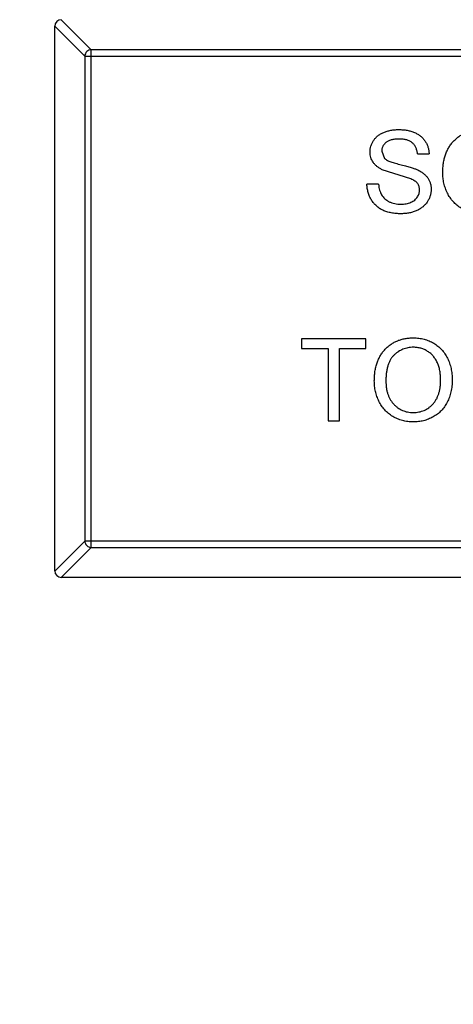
# Model space of a CAD drawing. Header units: inches. Extents: x -36 to 490, y -51 to 98.
# Tile 134 of 153: x 423.61 to 424.93, y 21.11 to 24.11. Entities that reach past the tile are written whole.
import ezdxf

# ---------------------------------------------------------------- set-up
doc = ezdxf.new("R2010")
doc.units = ezdxf.units.IN
doc.header["$LTSCALE"] = 1.21
doc.header["$MEASUREMENT"] = 0
doc.header["$PDMODE"] = 3
doc.header["$PDSIZE"] = 0.3125
doc.layers.get('0').update_dxf_attribs({"linetype": 'CONTINUOUS'})
doc.layers.get('Defpoints').update_dxf_attribs({"linetype": 'CONTINUOUS'})
doc.layers.add('DIM', color=3, linetype='CONTINUOUS')
doc.styles.get("Standard").update_dxf_attribs({"font": 'txt', "width": 0.8})
doc.dimstyles.get("Standard").update_dxf_attribs({"dimtxt": 0.15625, "dimasz": 0.1875, "dimexe": 0.125, "dimexo": 0.0625, "dimgap": 0.09, "dimtad": 0, "dimtih": 1, "dimtoh": 1, "dimzin": 4, "dimdsep": 46, "dimtxsty": 'Standard', "dimblk": '_FILLED', "dimblk1": '_FILLED', "dimblk2": '_FILLED', "dimcen": 0.09, "dimazin": 1, "dimtp": 0.01, "dimtm": 0.01, "dimtfac": 1, "dimtofl": 0, "dimtmove": 0, "dimatfit": 3, "dimldrblk": '_FILLED', "dimfxl": 1, "dimtolj": 1, "dimtzin": 4, "dimarcsym": 0})

# ---------------------------------------------------------------- blocks, each defined once
blk = doc.blocks.new('_FILLED')
at = {"color": 0, "linetype": 'ByBlock'}
blk.add_solid([(0, 0), (-1, 0.1667), (-1, -0.1667)], dxfattribs=at)
blk = doc.blocks.new('*D70')
at = {"layer": 'Defpoints', "color": 0}
for p in [(406.8003, 41.9888), (406.8003, -7.0611), (488.6342, -7.0611)]:
    blk.add_point(p, dxfattribs=at)
at = {"layer": 'DIM', "color": 0, "lineweight": -2}
for p, q in [((406.8628, 41.9888), (488.7592, 41.9888)), ((488.6342, 39.4488), (488.6342, 21.3872)), ((488.6342, -4.5211), (488.6342, 13.5405)), ((406.8628, -7.0611), (488.7592, -7.0611))]:
    blk.add_line(p, q, dxfattribs=at)
at = {"layer": 'DIM', "color": 0, "lineweight": -2, "xscale": 2.54, "yscale": 2.54, "zscale": 2.54}
for p, rotation in [((488.6342, 41.9888), 90), ((488.6342, -7.0611), 270)]:
    blk.add_blockref('_FILLED', p, dxfattribs=dict(at, rotation=rotation))
at = {"layer": 'DIM', "color": 0, "insert": (488.6342, 17.4638), "char_height": 2.5, "attachment_point": 5, "rotation": 90, "line_spacing_factor": 2.5}
blk.add_mtext('\\A1;49.05', dxfattribs=at)

msp = doc.modelspace()

# ---------------------------------------------------------------- linework, layer by layer
at = {"color": 7, "linetype": 'Continuous'}
for p, q in [((423.7396, 24.1072), (423.831, 24.0158)), ((423.8113, 23.9961), (423.7199, 24.0875)), ((423.7199, 22.4272), (423.7199, 24.0872)), ((426.6088, 24.0158), (423.831, 24.0158)), ((423.831, 22.4987), (423.831, 24.0158)), ((423.8113, 23.9961), (426.6285, 23.9961)), ((423.8113, 23.9961), (423.8113, 22.5184)), ((424.7151, 23.7061), (424.7241, 23.684)), ((424.8241, 23.6985), (424.8594, 23.6985)), ((424.8039, 23.6221), (424.7168, 23.6498)), ((424.7055, 23.6056), (424.6703, 23.6056)), ((424.667, 23.1344), (424.4715, 23.1344)), ((424.4715, 23.1344), (424.4715, 23.1056)), ((424.667, 23.1056), (424.667, 23.1344)), ((424.4715, 23.1056), (424.5517, 23.1056)), ((424.5517, 23.1056), (424.5517, 22.8844)), ((424.5869, 23.1056), (424.667, 23.1056)), ((424.5869, 22.8844), (424.5869, 23.1056)), ((424.5517, 22.8844), (424.5869, 22.8844)), ((423.7199, 22.4269), (423.8113, 22.5184)), ((426.6285, 22.5184), (423.8113, 22.5184)), ((423.831, 22.4987), (423.7396, 22.4072)), ((423.831, 22.4987), (426.6088, 22.4987)), ((426.6999, 22.4072), (423.7399, 22.4072))]:
    msp.add_line(p, q, dxfattribs=at)
for centre, start, end in [((423.7399, 24.0872), 90, 180), ((423.7399, 22.4272), 180, 270)]:
    msp.add_arc(centre, 0.02, start, end, dxfattribs=at)
for points, knots in [([(423.831, 24.0158), (423.8285, 24.0157), (423.8234, 24.0146), (423.817, 24.0102), (423.8126, 24.0037), (423.8114, 23.9986), (423.8113, 23.9961)], [0, 0, 0, 0, 0.249032, 0.5, 0.750968, 1, 1, 1, 1]), ([(424.6799, 23.7038), (424.68, 23.7069), (424.6802, 23.7131), (424.6823, 23.7221), (424.6857, 23.7308), (424.6895, 23.7377), (424.6932, 23.743), (424.6963, 23.7467), (424.6997, 23.7502), (424.7035, 23.7534), (424.7075, 23.7564), (424.7118, 23.7592), (424.7165, 23.7616), (424.7231, 23.7647), (424.7319, 23.7677), (424.743, 23.7704), (424.7546, 23.7719), (424.7626, 23.7722), (424.7667, 23.7723)], [0, 0, 0, 0, 0.074995, 0.149165, 0.223664, 0.300412, 0.33957, 0.378921, 0.418096, 0.45823, 0.498427, 0.539708, 0.582216, 0.625824, 0.715481, 0.807384, 0.901634, 1, 1, 1, 1]), ([(424.7667, 23.7723), (424.7711, 23.7722), (424.7798, 23.772), (424.7923, 23.7703), (424.8041, 23.7675), (424.8133, 23.7643), (424.8201, 23.7611), (424.8249, 23.7586), (424.8294, 23.7557), (424.8336, 23.7526), (424.8375, 23.7492), (424.841, 23.7455), (424.8443, 23.7416), (424.8483, 23.7361), (424.8525, 23.7287), (424.8561, 23.7191), (424.8586, 23.7091), (424.8591, 23.7021), (424.8594, 23.6985)], [0, 0, 0, 0, 0.100475, 0.195644, 0.286083, 0.372983, 0.415026, 0.456052, 0.495939, 0.535566, 0.574087, 0.612519, 0.651081, 0.689513, 0.766237, 0.84235, 0.919974, 1, 1, 1, 1]), ([(424.901, 23.6408), (424.9011, 23.6458), (424.9013, 23.6555), (424.9029, 23.6698), (424.9054, 23.6831), (424.9091, 23.6957), (424.9138, 23.7074), (424.9194, 23.7183), (424.9262, 23.7283), (424.934, 23.7375), (424.9426, 23.7456), (424.9518, 23.7528), (424.9617, 23.7588), (424.9721, 23.7638), (424.9832, 23.7676), (424.9949, 23.7703), (425.0071, 23.772), (425.0155, 23.7722), (425.0198, 23.7723)], [0, 0, 0, 0, 0.075226, 0.146575, 0.2145, 0.27953, 0.342403, 0.403496, 0.463762, 0.523864, 0.583252, 0.641302, 0.698898, 0.756295, 0.814628, 0.874325, 0.935783, 1, 1, 1, 1]), ([(424.7681, 23.7434), (424.7658, 23.7434), (424.7615, 23.7434), (424.7553, 23.7428), (424.7496, 23.742), (424.7443, 23.7408), (424.7394, 23.7392), (424.735, 23.7374), (424.7312, 23.7351), (424.7277, 23.7326), (424.7248, 23.7297), (424.7222, 23.7268), (424.72, 23.7237), (424.7182, 23.7205), (424.7168, 23.7171), (424.7159, 23.7135), (424.7152, 23.7099), (424.7152, 23.7074), (424.7151, 23.7061)], [0, 0, 0, 0, 0.091511, 0.177143, 0.257108, 0.331198, 0.400592, 0.465625, 0.526973, 0.585443, 0.641399, 0.695044, 0.746782, 0.796959, 0.847545, 0.897439, 0.947649, 1, 1, 1, 1]), ([(424.8241, 23.6985), (424.8239, 23.7003), (424.8234, 23.7038), (424.8223, 23.7089), (424.8208, 23.7136), (424.819, 23.718), (424.8169, 23.722), (424.8143, 23.7257), (424.8114, 23.7291), (424.8082, 23.7321), (424.8046, 23.7348), (424.8005, 23.7371), (424.7961, 23.7391), (424.7913, 23.7407), (424.786, 23.7419), (424.7804, 23.7428), (424.7744, 23.7433), (424.7702, 23.7434), (424.7681, 23.7434)], [0, 0, 0, 0, 0.067155, 0.131403, 0.192732, 0.251253, 0.307704, 0.362699, 0.417778, 0.472304, 0.527873, 0.58523, 0.645057, 0.707952, 0.774434, 0.84494, 0.920404, 1, 1, 1, 1]), ([(424.7168, 23.6498), (424.7138, 23.6514), (424.7082, 23.6544), (424.7005, 23.6599), (424.6941, 23.666), (424.6889, 23.6727), (424.6848, 23.6798), (424.682, 23.6875), (424.6801, 23.6955), (424.68, 23.701), (424.6799, 23.7038)], [0, 0, 0, 0, 0.144805, 0.279512, 0.406394, 0.527502, 0.645393, 0.761885, 0.878942, 1, 1, 1, 1]), ([(424.7241, 23.684), (424.725, 23.6833), (424.7269, 23.6817), (424.7304, 23.6795), (424.7349, 23.6773), (424.7402, 23.6751), (424.7464, 23.6729), (424.7534, 23.6707), (424.7614, 23.6684), (424.77, 23.6663), (424.7787, 23.6641), (424.787, 23.662), (424.7946, 23.6599), (424.8014, 23.6579), (424.8077, 23.656), (424.8132, 23.6541), (424.818, 23.6523), (424.821, 23.6511), (424.8224, 23.6505)], [0, 0, 0, 0, 0.032743, 0.07241, 0.119611, 0.174673, 0.237345, 0.308352, 0.38763, 0.474784, 0.563332, 0.645136, 0.720203, 0.789134, 0.851497, 0.907331, 0.956969, 1, 1, 1, 1]), ([(424.8224, 23.6505), (424.8242, 23.6496), (424.8277, 23.648), (424.8327, 23.6452), (424.8374, 23.6424), (424.8417, 23.6393), (424.8456, 23.636), (424.8491, 23.6326), (424.8524, 23.6291), (424.8552, 23.6253), (424.8577, 23.6214), (424.8599, 23.6173), (424.8616, 23.6131), (424.8632, 23.6088), (424.8643, 23.6043), (424.8652, 23.5997), (424.8657, 23.5949), (424.8657, 23.5917), (424.8658, 23.59)], [0, 0, 0, 0, 0.074931, 0.147078, 0.216364, 0.282503, 0.346688, 0.408836, 0.469262, 0.528432, 0.587001, 0.644416, 0.702189, 0.759767, 0.81849, 0.877633, 0.93802, 1, 1, 1, 1]), ([(424.8305, 23.5883), (424.8304, 23.5901), (424.8303, 23.5937), (424.8292, 23.5988), (424.8271, 23.6035), (424.8245, 23.608), (424.8208, 23.6121), (424.8161, 23.6158), (424.8104, 23.6192), (424.8061, 23.6211), (424.8039, 23.6221)], [0, 0, 0, 0, 0.117768, 0.230176, 0.339843, 0.450625, 0.566943, 0.696021, 0.839438, 1, 1, 1, 1]), ([(425.0196, 23.5159), (425.0167, 23.5159), (425.011, 23.516), (425.0026, 23.5168), (424.9944, 23.5181), (424.9865, 23.52), (424.9787, 23.5224), (424.9712, 23.5253), (424.964, 23.5287), (424.957, 23.5326), (424.9503, 23.537), (424.944, 23.5419), (424.9382, 23.5471), (424.9328, 23.5527), (424.9277, 23.5586), (424.9231, 23.565), (424.9189, 23.5718), (424.9152, 23.5789), (424.9118, 23.5862), (424.909, 23.5937), (424.9065, 23.6013), (424.9045, 23.609), (424.9029, 23.6168), (424.9019, 23.6247), (424.9011, 23.6327), (424.901, 23.6381), (424.901, 23.6408)], [0, 0, 0, 0, 0.044697, 0.088534, 0.131409, 0.173814, 0.215715, 0.257247, 0.298848, 0.340604, 0.382029, 0.42297, 0.463632, 0.504048, 0.544591, 0.584964, 0.626265, 0.667979, 0.709943, 0.751382, 0.792619, 0.833948, 0.875008, 0.916446, 0.957907, 1, 1, 1, 1]), ([(424.775, 23.5159), (424.7722, 23.5159), (424.7669, 23.5159), (424.7591, 23.5165), (424.7516, 23.5172), (424.7444, 23.5184), (424.7376, 23.5199), (424.7311, 23.5217), (424.7249, 23.5238), (424.7191, 23.5262), (424.7136, 23.5291), (424.7084, 23.5321), (424.7035, 23.5356), (424.699, 23.5395), (424.6946, 23.5435), (424.6907, 23.548), (424.687, 23.5528), (424.6837, 23.5579), (424.6807, 23.5632), (424.678, 23.5688), (424.6757, 23.5745), (424.6739, 23.5804), (424.6724, 23.5864), (424.6713, 23.5927), (424.6705, 23.5991), (424.6703, 23.6034), (424.6703, 23.6056)], [0, 0, 0, 0, 0.052493, 0.102825, 0.151397, 0.198033, 0.242876, 0.285999, 0.327849, 0.368395, 0.407852, 0.446838, 0.485166, 0.523341, 0.561602, 0.59992, 0.638496, 0.677791, 0.71729, 0.756605, 0.796068, 0.835886, 0.875714, 0.916263, 0.95776, 1, 1, 1, 1]), ([(424.7055, 23.6056), (424.7059, 23.6024), (424.7066, 23.5964), (424.7087, 23.5877), (424.7114, 23.58), (424.7147, 23.573), (424.7191, 23.5669), (424.7244, 23.5613), (424.7309, 23.5566), (424.7381, 23.5523), (424.7462, 23.5489), (424.7548, 23.5465), (424.764, 23.545), (424.7702, 23.5448), (424.7734, 23.5447)], [0, 0, 0, 0, 0.093796, 0.180188, 0.260363, 0.334847, 0.407093, 0.481448, 0.559271, 0.64227, 0.728586, 0.815978, 0.906035, 1, 1, 1, 1]), ([(424.7734, 23.5447), (424.7762, 23.5448), (424.7818, 23.5449), (424.7897, 23.5461), (424.7972, 23.5478), (424.8041, 23.5505), (424.8104, 23.5536), (424.8158, 23.5575), (424.8204, 23.5619), (424.8241, 23.5668), (424.8269, 23.572), (424.829, 23.5774), (424.8303, 23.5828), (424.8304, 23.5865), (424.8305, 23.5883)], [0, 0, 0, 0, 0.105584, 0.205868, 0.300947, 0.393002, 0.480949, 0.562874, 0.641461, 0.717742, 0.791772, 0.862716, 0.931777, 1, 1, 1, 1]), ([(424.8658, 23.59), (424.8656, 23.5868), (424.8654, 23.5803), (424.8631, 23.5707), (424.8596, 23.5614), (424.8555, 23.5541), (424.8516, 23.5485), (424.8484, 23.5444), (424.8448, 23.5407), (424.8409, 23.5372), (424.8367, 23.5339), (424.8322, 23.5308), (424.8274, 23.528), (424.8205, 23.5246), (424.8114, 23.5211), (424.7999, 23.5181), (424.7876, 23.5162), (424.7792, 23.516), (424.775, 23.5159)], [0, 0, 0, 0, 0.074816, 0.148535, 0.223872, 0.301297, 0.340894, 0.38034, 0.420127, 0.45995, 0.500831, 0.541907, 0.584439, 0.62808, 0.717267, 0.80786, 0.901925, 1, 1, 1, 1]), ([(424.6927, 23.0061), (424.6928, 23.0112), (424.6929, 23.0209), (424.6945, 23.0351), (424.6971, 23.0485), (424.7008, 23.0611), (424.7054, 23.0728), (424.7111, 23.0837), (424.7179, 23.0937), (424.7256, 23.1029), (424.7343, 23.111), (424.7435, 23.1182), (424.7533, 23.1242), (424.7638, 23.1292), (424.7748, 23.133), (424.7865, 23.1356), (424.7988, 23.1374), (424.8071, 23.1376), (424.8114, 23.1377)], [0, 0, 0, 0, 0.075226, 0.146575, 0.2145, 0.27953, 0.342403, 0.403496, 0.463762, 0.523864, 0.583252, 0.641302, 0.698898, 0.756295, 0.814628, 0.874325, 0.935783, 1, 1, 1, 1]), ([(424.8114, 23.1377), (424.8142, 23.1376), (424.8199, 23.1375), (424.8281, 23.1368), (424.8362, 23.1354), (424.8441, 23.1337), (424.8517, 23.1313), (424.8592, 23.1286), (424.8664, 23.1251), (424.8734, 23.1213), (424.8801, 23.117), (424.8863, 23.1123), (424.8922, 23.1072), (424.8977, 23.1017), (424.9028, 23.0957), (424.9074, 23.0894), (424.9117, 23.0826), (424.9155, 23.0755), (424.9189, 23.0681), (424.9218, 23.0604), (424.9243, 23.0524), (424.9264, 23.0442), (424.9279, 23.0358), (424.9291, 23.0271), (424.9297, 23.0181), (424.9298, 23.0121), (424.9299, 23.009)], [0, 0, 0, 0, 0.043099, 0.085587, 0.126908, 0.167967, 0.20845, 0.249025, 0.289281, 0.33001, 0.370598, 0.410466, 0.450033, 0.489688, 0.529116, 0.569037, 0.609703, 0.650759, 0.692509, 0.734219, 0.776707, 0.819552, 0.863351, 0.907839, 0.953334, 1, 1, 1, 1]), ([(424.8116, 23.1088), (424.8088, 23.1088), (424.8033, 23.1086), (424.7951, 23.1074), (424.7873, 23.1056), (424.7797, 23.103), (424.7724, 23.0996), (424.7655, 23.0955), (424.7588, 23.0907), (424.7525, 23.0851), (424.7466, 23.0787), (424.7416, 23.0712), (424.7374, 23.0627), (424.7339, 23.0532), (424.7312, 23.0427), (424.7293, 23.0313), (424.7282, 23.0188), (424.728, 23.0102), (424.7279, 23.0057)], [0, 0, 0, 0, 0.055943, 0.110382, 0.164048, 0.216759, 0.269601, 0.323009, 0.377581, 0.433449, 0.490922, 0.550625, 0.613117, 0.679861, 0.751358, 0.828261, 0.910795, 1, 1, 1, 1]), ([(424.8946, 23.0093), (424.8946, 23.0118), (424.8945, 23.0166), (424.894, 23.0238), (424.8933, 23.0307), (424.8922, 23.0374), (424.8907, 23.0438), (424.889, 23.05), (424.887, 23.056), (424.8846, 23.0617), (424.882, 23.0672), (424.879, 23.0723), (424.8757, 23.0771), (424.8723, 23.0817), (424.8684, 23.0858), (424.8643, 23.0897), (424.8598, 23.0933), (424.8551, 23.0965), (424.8502, 23.0994), (424.8452, 23.1019), (424.84, 23.1041), (424.8346, 23.1058), (424.829, 23.1071), (424.8234, 23.1081), (424.8175, 23.1087), (424.8136, 23.1088), (424.8116, 23.1088)], [0, 0, 0, 0, 0.050852, 0.099752, 0.147438, 0.194086, 0.239171, 0.28334, 0.326577, 0.368936, 0.410572, 0.451051, 0.490877, 0.530044, 0.568937, 0.607578, 0.64642, 0.685679, 0.724799, 0.763513, 0.802173, 0.84074, 0.879649, 0.919071, 0.959098, 1, 1, 1, 1]), ([(424.8113, 22.8812), (424.8084, 22.8813), (424.8027, 22.8814), (424.7943, 22.8822), (424.7861, 22.8835), (424.7781, 22.8853), (424.7704, 22.8878), (424.7629, 22.8907), (424.7556, 22.8941), (424.7486, 22.898), (424.742, 22.9024), (424.7357, 22.9073), (424.7298, 22.9125), (424.7244, 22.9181), (424.7193, 22.924), (424.7148, 22.9304), (424.7106, 22.9372), (424.7068, 22.9443), (424.7035, 22.9516), (424.7006, 22.9591), (424.6982, 22.9667), (424.6962, 22.9744), (424.6946, 22.9822), (424.6935, 22.9901), (424.6928, 22.9981), (424.6927, 23.0034), (424.6927, 23.0061)], [0, 0, 0, 0, 0.044697, 0.088534, 0.131409, 0.173814, 0.215715, 0.257247, 0.298848, 0.340604, 0.382029, 0.42297, 0.463632, 0.504048, 0.544591, 0.584964, 0.626265, 0.667979, 0.709943, 0.751382, 0.792619, 0.833948, 0.875008, 0.916446, 0.957907, 1, 1, 1, 1]), ([(424.7279, 23.0057), (424.728, 23.0021), (424.7281, 22.9951), (424.7293, 22.9848), (424.7311, 22.9752), (424.7337, 22.966), (424.737, 22.9575), (424.7411, 22.9496), (424.7459, 22.9423), (424.7515, 22.9356), (424.7576, 22.9296), (424.7641, 22.9244), (424.771, 22.92), (424.7783, 22.9164), (424.786, 22.9135), (424.794, 22.9115), (424.8025, 22.9103), (424.8082, 22.9102), (424.8111, 22.9101)], [0, 0, 0, 0, 0.075964, 0.148125, 0.217201, 0.2833, 0.347202, 0.4093, 0.470426, 0.531588, 0.591739, 0.650258, 0.707303, 0.764208, 0.821148, 0.879119, 0.938423, 1, 1, 1, 1]), ([(424.8111, 22.9101), (424.8141, 22.9102), (424.8199, 22.9103), (424.8285, 22.9115), (424.8366, 22.9136), (424.8444, 22.9164), (424.8517, 22.9201), (424.8586, 22.9245), (424.8651, 22.9298), (424.8712, 22.9359), (424.8767, 22.9427), (424.8816, 22.9502), (424.8856, 22.9584), (424.889, 22.9673), (424.8915, 22.9768), (424.8933, 22.9871), (424.8944, 22.998), (424.8945, 23.0055), (424.8946, 23.0093)], [0, 0, 0, 0, 0.061055, 0.119545, 0.176806, 0.232956, 0.288583, 0.344667, 0.401662, 0.46054, 0.520477, 0.581213, 0.643431, 0.707961, 0.775371, 0.846414, 0.921152, 1, 1, 1, 1]), ([(424.9299, 23.009), (424.9298, 23.0059), (424.9297, 22.9998), (424.929, 22.9907), (424.9278, 22.9819), (424.9262, 22.9734), (424.924, 22.965), (424.9214, 22.957), (424.9183, 22.9491), (424.9147, 22.9416), (424.9107, 22.9344), (424.9063, 22.9276), (424.9015, 22.9213), (424.8963, 22.9154), (424.8907, 22.91), (424.8847, 22.905), (424.8783, 22.9005), (424.8715, 22.8964), (424.8645, 22.8929), (424.8573, 22.8898), (424.85, 22.8871), (424.8425, 22.885), (424.8349, 22.8833), (424.8271, 22.8821), (424.8193, 22.8814), (424.8139, 22.8813), (424.8113, 22.8812)], [0, 0, 0, 0, 0.04756, 0.093962, 0.139112, 0.183626, 0.227457, 0.270703, 0.313611, 0.35626, 0.398366, 0.439557, 0.480045, 0.519888, 0.559658, 0.599421, 0.639208, 0.679668, 0.72002, 0.759859, 0.79956, 0.839199, 0.878956, 0.918794, 0.959083, 1, 1, 1, 1]), ([(423.8113, 22.5184), (423.8114, 22.5158), (423.8126, 22.5107), (423.817, 22.5043), (423.8234, 22.4999), (423.8285, 22.4987), (423.831, 22.4987)], [0, 0, 0, 0, 0.249032, 0.5, 0.750968, 1, 1, 1, 1])]:
    msp.add_open_spline(points, degree=3, knots=knots, dxfattribs=at)

# ---------------------------------------------------------------- dimensions: what is measured, and where the dimension line sits
at = {"layer": 'DIM'}
dim = msp.add_linear_dim(base=(488.6342, -7.0611), p1=(406.8003, 41.9888), p2=(406.8003, -7.0611), angle=90, dimstyle='Standard', override={"dimtxt": 2.5, "dimasz": 2.54, "dimtih": 0, "dimtoh": 0, "dimzin": 0, "dimcen": 0.198, "dimadec": 0, "dimazin": 0, "dimtp": 0, "dimtm": 0, "dimtdec": 4, "dimtzin": 0}, dxfattribs=at)
dim.commit()
dim.dimension.update_dxf_attribs({"geometry": '*D70', "text_midpoint": (488.6342, 17.4638)})

doc.saveas('drawing.dxf')
